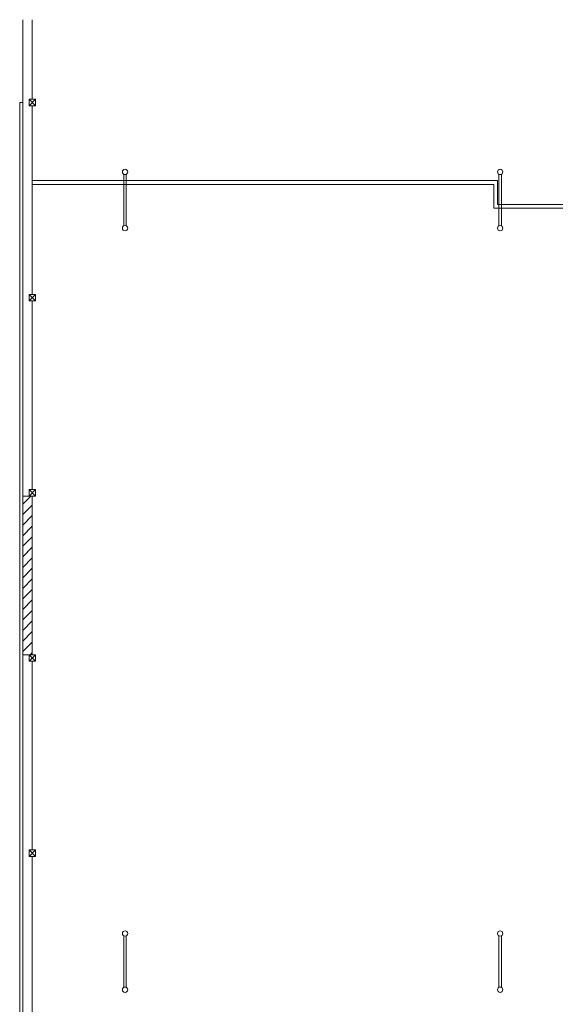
# Model space of a CAD drawing. Header units: millimetres. Extents: x 0 to 1216358, y -266558 to 2852.
# Tile 69 of 76: x 1059189 to 1076325, y -138188 to -106712. Entities that reach past the tile are written whole.
import ezdxf

# ---------------------------------------------------------------- set-up
doc = ezdxf.new("R2010")
doc.units = ezdxf.units.MM
doc.layers.get('0').update_dxf_attribs({"lineweight": 13})

# ---------------------------------------------------------------- blocks, each defined once
blk = doc.blocks.new('X XZ X X ZX')
at = {"color": 8, "ltscale": 2}
for p, q in [((1059289, -106712), (1059289, -109358)), ((1059589, -106712), (1059589, -109253)), ((1059189, -109358), (1059289, -109358)), ((1059189, -139603), (1059189, -109358)), ((1059289, -139703), (1059289, -109358)), ((1059489, -109253), (1059699, -109463)), ((1059489, -109463), (1059699, -109253)), ((1059699, -109253), (1059489, -109253)), ((1059489, -109253), (1059489, -109463)), ((1059489, -109463), (1059699, -109463)), ((1059589, -109463), (1059589, -115493)), ((1059699, -109463), (1059699, -109253)), ((1059489, -115493), (1059699, -115703)), ((1059489, -115703), (1059699, -115493)), ((1059699, -115493), (1059489, -115493)), ((1059489, -115493), (1059489, -115703)), ((1059699, -115703), (1059699, -115493)), ((1059489, -115703), (1059699, -115703)), ((1059589, -115703), (1059589, -121733)), ((1059489, -121733), (1059699, -121943)), ((1059489, -121943), (1059699, -121733)), ((1059699, -121733), (1059489, -121733)), ((1059489, -121733), (1059489, -121943)), ((1059699, -121943), (1059699, -121733)), ((1059289, -121943), (1059489, -121943)), ((1059489, -121943), (1059699, -121943)), ((1059289, -127013), (1059489, -127013)), ((1059489, -127013), (1059699, -127223)), ((1059489, -127223), (1059699, -127013)), ((1059699, -127013), (1059489, -127013)), ((1059489, -127013), (1059489, -127223)), ((1059699, -127223), (1059699, -127013)), ((1059489, -127223), (1059699, -127223)), ((1059589, -133253), (1059589, -127223)), ((1059489, -133253), (1059699, -133463)), ((1059489, -133463), (1059699, -133253)), ((1059699, -133253), (1059489, -133253)), ((1059489, -133253), (1059489, -133463)), ((1059699, -133463), (1059699, -133253)), ((1059489, -133463), (1059699, -133463)), ((1059589, -139493), (1059589, -133463))]:
    blk.add_line(p, q, dxfattribs=at)
at = {"color": 8, "lineweight": 18, "ltscale": 2}
for p, q in [((1062519, -113303), (1062519, -111653)), ((1062599, -113303), (1062599, -111653)), ((1074519, -113303), (1074519, -111653)), ((1074599, -113303), (1074599, -111653)), ((1062519, -137648), (1062519, -135998)), ((1062599, -137648), (1062599, -135998)), ((1074519, -137648), (1074519, -135998)), ((1074599, -137648), (1074599, -135998))]:
    blk.add_line(p, q, dxfattribs=at)
at = {"color": 8}
for p, q in [((1074476, -111858), (1059589, -111858)), ((1074356, -111978), (1059589, -111978)), ((1074354, -112738), (1074356, -111978)), ((1074474, -112618), (1074476, -111858)), ((1076779, -112618), (1074474, -112618)), ((1076779, -112738), (1074354, -112738)), ((1059289, -121943), (1059289, -127013)), ((1059594, -121943), (1059594, -127013)), ((1059594, -121943), (1059594, -127013))]:
    blk.add_line(p, q, dxfattribs=at)
at = {"color": 8, "linetype": 'Continuous', "lineweight": 18}
for p, q in [((1059289, -122198), (1059545, -121943)), ((1059289, -122535), (1059594, -122230)), ((1059289, -122872), (1059594, -122567)), ((1059289, -123208), (1059594, -122903)), ((1059289, -123545), (1059594, -123240)), ((1059289, -123882), (1059594, -123577)), ((1059289, -124219), (1059594, -123914)), ((1059289, -124555), (1059594, -124250)), ((1059289, -124892), (1059594, -124587)), ((1059289, -125229), (1059594, -124924)), ((1059289, -125566), (1059594, -125261)), ((1059289, -125902), (1059594, -125597)), ((1059289, -126239), (1059594, -125934)), ((1059289, -126576), (1059594, -126271)), ((1059289, -126913), (1059594, -126608)), ((1059526, -127013), (1059594, -126945))]:
    blk.add_line(p, q, dxfattribs=at)
at = {"color": 8, "ltscale": 2}
for centre in [(1062559, -111578), (1074559, -111578), (1062559, -113378), (1074559, -113378), (1062559, -135923), (1074559, -135923), (1062559, -137723), (1074559, -137723)]:
    blk.add_circle(centre, 85, dxfattribs=at)

msp = doc.modelspace()

# ---------------------------------------------------------------- block references
msp.add_blockref('X XZ X X ZX', (0, 0))

doc.saveas('drawing.dxf')
